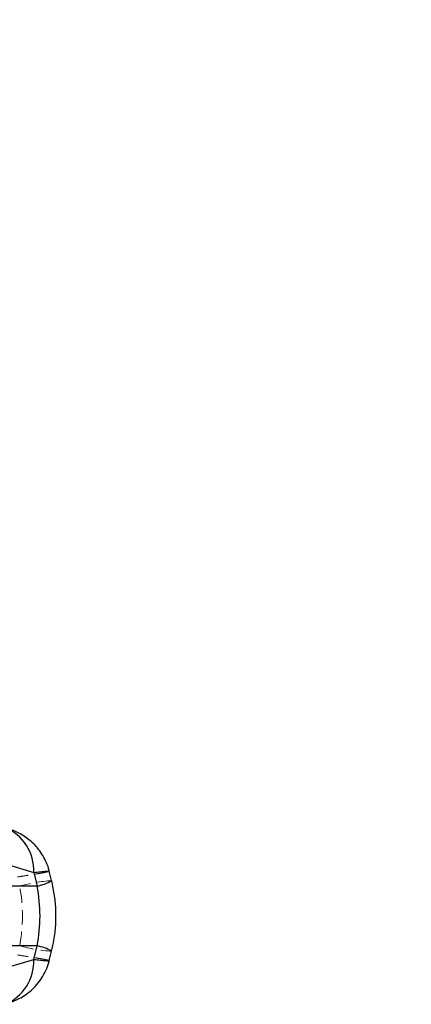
# Model space of a CAD drawing. Header units: millimetres. Extents: x 33 to 670, y 22 to 286.
# Tile 11 of 41: x 187 to 222, y 33 to 120. Entities that reach past the tile are written whole.
import ezdxf

# ---------------------------------------------------------------- set-up
doc = ezdxf.new("R2010")
doc.units = ezdxf.units.MM
doc.linetypes.add('HIDDEN', pattern=[1.905, 1.27, -0.635])
doc.layers.add('FORMATO', color=179, linetype='Continuous')
doc.styles.add('SLDTEXTSTYLE0', font='TXT', dxfattribs={"width": 0.75})
doc.dimstyles.new('SLDDIMSTYLE1', dxfattribs={"dimtxt": 3.5, "dimasz": 3.302, "dimexe": 0, "dimexo": 0.0625, "dimgap": 0.875, "dimtad": 1, "dimdec": 0, "dimrnd": 1e-09, "dimzin": 12, "dimdsep": 46, "dimtxsty": 'SLDTEXTSTYLE0', "dimsah": 1, "dimcen": 0.09, "dimadec": 0, "dimazin": 3, "dimtfac": 1, "dimtofl": 0, "dimtmove": 0, "dimatfit": 3, "dimfxl": 0, "dimfrac": 2, "dimtolj": 1, "dimtzin": 12, "dimarcsym": 0})

# ---------------------------------------------------------------- blocks, each defined once
blk = doc.blocks.new('_D_1')
at = {"layer": 'FORMATO'}
for p, q in [((179.05, 232.557), (221.73, 175.701)), ((221.13, 176.501), (100.703, 86.099)), ((58.623, 142.154), (101.304, 85.299))]:
    blk.add_line(p, q, dxfattribs=at)
for points in [[(221.13, 176.501), (218.184, 174.925), (218.794, 174.113)], [(100.703, 86.099), (103.649, 87.675), (103.039, 88.488)]]:
    blk.add_solid(points, dxfattribs=at)
at = {"layer": 'FORMATO', "insert": (163.28, 138.716), "char_height": 3.5, "attachment_point": 1, "rotation": 36.89505, "style": 'SLDTEXTSTYLE0'}
blk.add_mtext('99', dxfattribs=at)

msp = doc.modelspace()

# ---------------------------------------------------------------- linework, layer by layer
at = {"color": 7, "linetype": 'Continuous', "lineweight": 25}
for p, q in [((181.7388, 46.2132), (188.2811, 44.2556)), ((188.2811, 44.2556), (188.5817, 43.0494)), ((189.8725, 43.5335), (189.6649, 44.367)), ((188.5817, 43.0494), (182.1055, 43.0494)), ((188.5817, 37.7618), (182.1055, 37.7618)), ((188.2811, 36.5555), (188.5817, 37.7618)), ((189.6649, 36.4441), (189.8725, 37.2776)), ((181.7388, 34.5979), (188.2811, 36.5555))]:
    msp.add_line(p, q, dxfattribs=at)
at = {"color": 8, "linetype": 'Continuous', "lineweight": 25}
for centre, radius, start, end in [((184.2019, 44.4507), 4.0838, 357.262386, 67.965148), ((187.8373, 46.9966), 4.0168, 280.67886, 300.442085), ((187.8373, 33.8145), 4.0168, 59.557915, 79.32114), ((184.202, 36.3604), 4.0838, 292.028746, 2.73797)]:
    msp.add_arc(centre, radius, start, end, dxfattribs=at)
at = {"color": 7, "linetype": 'HIDDEN', "lineweight": 18}
for centre, start, end in [((190.7197, 30.0742), 93.60147, 105.820187), ((190.7197, 50.7369), 254.179813, 266.39853)]:
    msp.add_arc(centre, 13.4859, start, end, dxfattribs=at)
msp.add_ellipse((171.6773, 40.4056), major_axis=(15.6029, 0), ratio=0.9757816, start_param=6.1086524, end_param=6.4577182, dxfattribs=at)
at = {"color": 7, "linetype": 'Continuous', "lineweight": 25}
msp.add_ellipse((171.6773, 40.4056), major_axis=(17.1651, 0), ratio=0.8869721, start_param=6.1086524, end_param=6.4577182, dxfattribs=at)
for points, knots in [([(189.6605, 44.366), (189.6568, 44.3869), (189.6103, 44.649), (189.4252, 45.1184), (189.1161, 45.7488), (188.7327, 46.3043), (188.3032, 46.7869), (187.8392, 47.1959), (187.3544, 47.5346), (186.8602, 47.8093), (186.3588, 48.0269), (185.9895, 48.1635), (185.7743, 48.2214), (185.7318, 48.2329)], [0, 0, 0, 0, 0.0106938, 0.1340676, 0.2517013, 0.3648899, 0.4736836, 0.5782578, 0.6790341, 0.7773561, 0.8737727, 0.9750667, 1, 1, 1, 1]), ([(189.8725, 37.2776), (189.9471, 37.6087), (190.1179, 38.3681), (190.2525, 39.5777), (190.2696, 40.8873), (190.1593, 42.2137), (189.9699, 43.0857), (189.8725, 43.5335)], [0, 0, 0, 0, 0.1611547, 0.3695529, 0.5765449, 0.7825169, 1, 1, 1, 1]), ([(185.7304, 32.5797), (185.7827, 32.5934), (186.0409, 32.6615), (186.4591, 32.8226), (187.0242, 33.0838), (187.5621, 33.4092), (188.0924, 33.8226), (188.5849, 34.3226), (189.0235, 34.9074), (189.3742, 35.5686), (189.5875, 36.0903), (189.6453, 36.3933), (189.6554, 36.4462)], [0, 0, 0, 0, 0.0305247, 0.1509673, 0.2525555, 0.3633646, 0.476779, 0.5955186, 0.7185284, 0.8446775, 0.972882, 1, 1, 1, 1])]:
    msp.add_open_spline(points, degree=3, knots=knots, dxfattribs=at)
at = {"color": 7, "linetype": 'HIDDEN', "lineweight": 18}
for points, knots in [([(189.6622, 44.3663), (189.6502, 44.3578), (189.6256, 44.3403), (189.3783, 44.285), (188.9723, 44.2079), (188.4046, 44.1098), (187.6986, 43.9941), (187.1292, 43.9054), (186.841, 43.8605)], [0, 0, 0, 0, 0.1579437, 0.3254925, 0.4925632, 0.6639137, 0.8298664, 1, 1, 1, 1]), ([(189.6622, 36.4448), (189.6496, 36.4535), (189.624, 36.4711), (189.3761, 36.5266), (188.9692, 36.6038), (188.3997, 36.7022), (187.6947, 36.8176), (187.1256, 36.9063), (186.841, 36.9506)], [0, 0, 0, 0, 0.1599157, 0.3254752, 0.4946902, 0.6639049, 0.8319512, 1, 1, 1, 1])]:
    msp.add_open_spline(points, degree=3, knots=knots, dxfattribs=at)
at = {"color": 8, "linetype": 'Continuous', "lineweight": 25}
for points, knots in [([(188.2811, 44.2556), (188.4859, 44.2782), (188.9007, 44.3239), (189.3294, 44.3635), (189.5845, 44.3779), (189.6892, 44.3778), (189.6631, 44.3667), (189.6622, 44.3663)], [0, 0, 0, 0, 0.2473931, 0.501025, 0.7434138, 0.9917403, 1, 1, 1, 1]), ([(188.2811, 36.5555), (188.4881, 36.5327), (188.902, 36.4871), (189.3327, 36.4473), (189.5839, 36.4334), (189.6894, 36.4333), (189.663, 36.4445), (189.6622, 36.4448)], [0, 0, 0, 0, 0.2505057, 0.5010049, 0.7463563, 0.9917014, 1, 1, 1, 1])]:
    msp.add_open_spline(points, degree=3, knots=knots, dxfattribs=at)

# ---------------------------------------------------------------- dimensions: what is measured, and where the dimension line sits
at = {"layer": 'FORMATO'}
dim = msp.add_linear_dim(base=(100.7034, 86.0989), p1=(178.4492, 233.3565), p2=(58.0229, 142.9542), angle=36.895047, dimstyle='SLDDIMSTYLE1', dxfattribs=at)
dim.commit()
dim.dimension.update_dxf_attribs({"geometry": '_D_1', "text_midpoint": (168.0571, 136.6605), "dimtype": 160})

doc.saveas('drawing.dxf')
